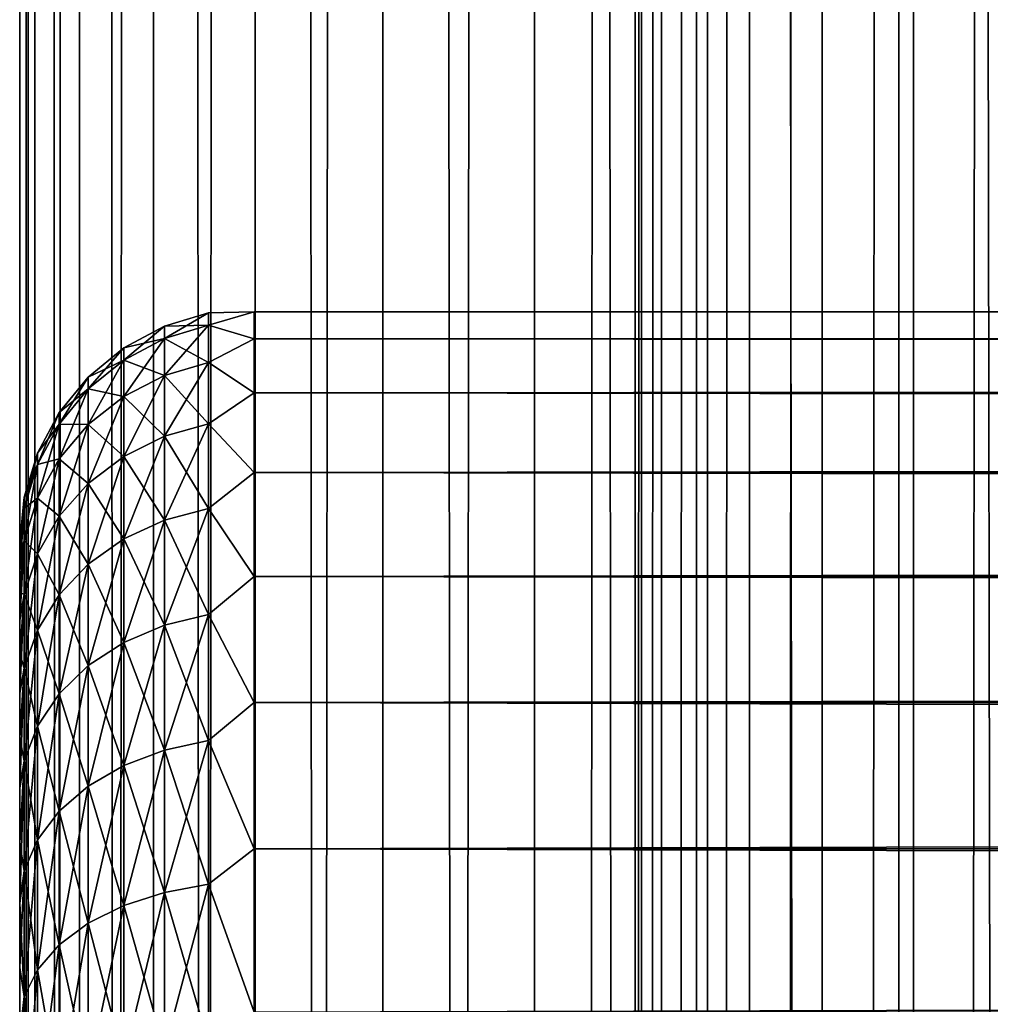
# Model space of a CAD drawing. Extents: x -265 to 265, y 0 to 1307.
# Tile 179 of 256: x -265 to -256.72, y 726.56 to 734.96. Entities that reach past the tile are written whole.
import ezdxf

# ---------------------------------------------------------------- set-up
doc = ezdxf.new("R2010")
doc.units = 0
doc.header["$LTSCALE"] = 81.481481
for name, color, linetype in [('34', 7, 'CONTINUOUS'), ('35', 7, 'CONTINUOUS'), ('37', 7, 'CONTINUOUS'), ('83', 7, 'CONTINUOUS'), ('84', 7, 'CONTINUOUS')]:
    doc.layers.add(name, color=color, linetype=linetype)

msp = doc.modelspace()

# ---------------------------------------------------------------- linework, layer by layer
at = {"layer": '34', "color": 7, "linetype": 'CONTINUOUS'}
for points in [[(-265, 730.5, 27.5), (-265, 730.4732, 26.7509), (-265, 730.4732, 28.2491), (-265, 730.5, 27.5)], [(-265, 730.4732, 26.7509), (-265, 730.3931, 26.0057), (-265, 730.4732, 28.2491), (-265, 730.4732, 26.7509)], [(-265, 730.4732, 28.2491), (-265, 730.3931, 26.0057), (-265, 730.3931, 28.9943), (-265, 730.4732, 28.2491)], [(-265, 730.3931, 26.0057), (-265, 730.26, 25.2681), (-265, 730.3931, 28.9943), (-265, 730.3931, 26.0057)], [(-265, 730.3931, 28.9943), (-265, 730.26, 25.2681), (-265, 730.26, 29.7319), (-265, 730.3931, 28.9943)], [(-265, 730.26, 25.2681), (-265, 730.0747, 24.5418), (-265, 730.26, 29.7319), (-265, 730.26, 25.2681)], [(-265, 730.26, 29.7319), (-265, 730.0747, 24.5418), (-265, 730.0747, 30.4582), (-265, 730.26, 29.7319)], [(-265, 730.0747, 24.5418), (-265, 729.838, 23.8306), (-265, 730.0747, 30.4582), (-265, 730.0747, 24.5418)], [(-265, 730.0747, 30.4582), (-265, 729.838, 23.8306), (-265, 729.838, 31.1694), (-265, 730.0747, 30.4582)], [(-265, 729.838, 23.8306), (-265, 729.5511, 23.1381), (-265, 729.838, 31.1694), (-265, 729.838, 23.8306)], [(-265, 729.838, 31.1694), (-265, 729.5511, 23.1381), (-265, 729.5511, 31.8619), (-265, 729.838, 31.1694)], [(-265, 729.5511, 23.1381), (-265, 729.2156, 22.4679), (-265, 729.5511, 31.8619), (-265, 729.5511, 23.1381)], [(-265, 729.5511, 31.8619), (-265, 729.2156, 22.4679), (-265, 729.2156, 32.5321), (-265, 729.5511, 31.8619)], [(-265, 729.2156, 22.4679), (-265, 728.8332, 21.8233), (-265, 729.2156, 32.5321), (-265, 729.2156, 22.4679)], [(-265, 729.2156, 32.5321), (-265, 728.8332, 21.8233), (-265, 728.8332, 33.1767), (-265, 729.2156, 32.5321)], [(-265, 728.8332, 21.8233), (-265, 728.4057, 21.2076), (-265, 728.8332, 33.1767), (-265, 728.8332, 21.8233)], [(-265, 728.8332, 33.1767), (-265, 728.4057, 21.2076), (-265, 728.4057, 33.7924), (-265, 728.8332, 33.1767)], [(-265, 728.4057, 21.2076), (-265, 727.9354, 20.6239), (-265, 728.4057, 33.7924), (-265, 728.4057, 21.2076)], [(-265, 728.4057, 33.7924), (-265, 727.9354, 20.6239), (-265, 727.9354, 34.3761), (-265, 728.4057, 33.7924)], [(-265, 727.9354, 20.6239), (-265, 727.4246, 20.0754), (-265, 727.9354, 34.3761), (-265, 727.9354, 20.6239)], [(-265, 727.9354, 34.3761), (-265, 727.4246, 20.0754), (-265, 727.4246, 34.9246), (-265, 727.9354, 34.3761)], [(-265, 727.4246, 20.0754), (-265, 726.876, 19.5646), (-265, 727.4246, 34.9246), (-265, 727.4246, 20.0754)], [(-265, 727.4246, 34.9246), (-265, 726.876, 19.5646), (-265, 726.876, 35.4354), (-265, 727.4246, 34.9246)], [(-265, 726.876, 19.5646), (-265, 726.2924, 19.0943), (-265, 726.876, 35.4354), (-265, 726.876, 19.5646)], [(-265, 726.876, 35.4354), (-265, 726.2924, 19.0943), (-265, 726.2924, 35.9057), (-265, 726.876, 35.4354)]]:
    msp.add_3dface(points, dxfattribs=at)
at = {"layer": '35', "color": 7, "linetype": 'CONTINUOUS'}
for points in [[(-263, 732.4709, 28.353), (-263, 732.2386, 30.0432), (263, 732.4709, 28.353), (-263, 732.4709, 28.353)], [(263, 732.4709, 28.353), (-263, 732.2386, 30.0432), (263, 732.2386, 30.0432), (263, 732.4709, 28.353)], [(-263, 732.4709, 26.647), (-263, 732.4709, 28.353), (263, 732.4709, 26.647), (-263, 732.4709, 26.647)], [(263, 732.4709, 26.647), (-263, 732.4709, 28.353), (263, 732.4709, 28.353), (263, 732.4709, 26.647)], [(-263, 732.2386, 24.9568), (-263, 732.4709, 26.647), (263, 732.2386, 24.9568), (-263, 732.2386, 24.9568)], [(263, 732.2386, 24.9568), (-263, 732.4709, 26.647), (263, 732.4709, 26.647), (263, 732.2386, 24.9568)], [(-263, 732.2386, 30.0432), (-263, 731.7783, 31.686), (263, 732.2386, 30.0432), (-263, 732.2386, 30.0432)], [(263, 732.2386, 30.0432), (-263, 731.7783, 31.686), (263, 731.7783, 31.686), (263, 732.2386, 30.0432)], [(-263, 731.7783, 23.314), (-263, 732.2386, 24.9568), (263, 731.7783, 23.314), (-263, 731.7783, 23.314)], [(263, 731.7783, 23.314), (-263, 732.2386, 24.9568), (263, 732.2386, 24.9568), (263, 731.7783, 23.314)], [(-263, 731.7783, 31.686), (-263, 731.0986, 33.2508), (263, 731.7783, 31.686), (-263, 731.7783, 31.686)], [(263, 731.7783, 31.686), (-263, 731.0986, 33.2508), (263, 731.0986, 33.2508), (263, 731.7783, 31.686)], [(-263, 731.0986, 21.7492), (-263, 731.7783, 23.314), (263, 731.0986, 21.7492), (-263, 731.0986, 21.7492)], [(263, 731.0986, 21.7492), (-263, 731.7783, 23.314), (263, 731.7783, 23.314), (263, 731.0986, 21.7492)], [(-263, 731.0986, 33.2508), (-263, 730.2121, 34.7085), (263, 731.0986, 33.2508), (-263, 731.0986, 33.2508)], [(263, 731.0986, 33.2508), (-263, 730.2121, 34.7085), (263, 730.2121, 34.7085), (263, 731.0986, 33.2508)], [(-263, 730.2121, 20.2915), (-263, 731.0986, 21.7492), (263, 730.2121, 20.2915), (-263, 730.2121, 20.2915)], [(263, 730.2121, 20.2915), (-263, 731.0986, 21.7492), (263, 731.0986, 21.7492), (263, 730.2121, 20.2915)], [(-263, 730.2121, 34.7085), (-263, 729.1354, 36.0319), (263, 730.2121, 34.7085), (-263, 730.2121, 34.7085)], [(263, 730.2121, 34.7085), (-263, 729.1354, 36.0319), (263, 729.1354, 36.0319), (263, 730.2121, 34.7085)], [(-263, 729.1354, 18.9681), (-263, 730.2121, 20.2915), (263, 729.1354, 18.9681), (-263, 729.1354, 18.9681)], [(263, 729.1354, 18.9681), (-263, 730.2121, 20.2915), (263, 730.2121, 20.2915), (263, 729.1354, 18.9681)], [(-263, 729.1354, 36.0319), (-263, 727.8886, 37.1964), (263, 729.1354, 36.0319), (-263, 729.1354, 36.0319)], [(263, 729.1354, 36.0319), (-263, 727.8886, 37.1964), (263, 727.8886, 37.1964), (263, 729.1354, 36.0319)], [(-263, 727.8886, 17.8036), (-263, 729.1354, 18.9681), (263, 727.8886, 17.8036), (-263, 727.8886, 17.8036)], [(263, 727.8886, 17.8036), (-263, 729.1354, 18.9681), (263, 729.1354, 18.9681), (263, 727.8886, 17.8036)], [(-263, 727.8886, 37.1964), (-263, 726.4948, 38.1802), (263, 727.8886, 37.1964), (-263, 727.8886, 37.1964)], [(263, 727.8886, 37.1964), (-263, 726.4948, 38.1802), (263, 726.4948, 38.1802), (263, 727.8886, 37.1964)], [(-263, 726.4948, 16.8198), (-263, 727.8886, 17.8036), (263, 726.4948, 16.8198), (-263, 726.4948, 16.8198)], [(263, 726.4948, 16.8198), (-263, 727.8886, 17.8036), (263, 727.8886, 17.8036), (263, 726.4948, 16.8198)]]:
    msp.add_3dface(points, dxfattribs=at)
at = {"layer": '37', "color": 7, "linetype": 'CONTINUOUS'}
for points in [[(-263.7657, 732.3476, 27.5), (-263.7657, 732.242, 29.1117), (-263.3902, 732.4616, 27.5), (-263.7657, 732.3476, 27.5)], [(-263.3902, 732.355, 25.8734), (-263.7657, 732.3476, 27.5), (-263.3902, 732.4616, 27.5), (-263.3902, 732.355, 25.8734)], [(-263.3902, 732.4616, 27.5), (-263.7657, 732.242, 29.1117), (-263.3902, 732.355, 29.1266), (-263.3902, 732.4616, 27.5)], [(-263, 732.2386, 30.0432), (-263, 732.4709, 28.353), (-263.3902, 732.355, 29.1266), (-263, 732.2386, 30.0432)], [(-263, 732.4709, 28.353), (-263, 732.4709, 26.647), (-263.3902, 732.4616, 27.5), (-263, 732.4709, 28.353)], [(-263, 732.4709, 28.353), (-263.3902, 732.4616, 27.5), (-263.3902, 732.355, 29.1266), (-263, 732.4709, 28.353)], [(-263, 732.4709, 26.647), (-263, 732.2386, 24.9568), (-263.3902, 732.355, 25.8734), (-263, 732.4709, 26.647)], [(-263, 732.4709, 26.647), (-263.3902, 732.355, 25.8734), (-263.3902, 732.4616, 27.5), (-263, 732.4709, 26.647)], [(-264.1118, 732.1625, 27.5), (-264.1118, 732.0585, 29.0875), (-263.7657, 732.3476, 27.5), (-264.1118, 732.1625, 27.5)], [(-263.7657, 732.242, 25.8883), (-264.1118, 732.1625, 27.5), (-263.7657, 732.3476, 27.5), (-263.7657, 732.242, 25.8883)], [(-263.7657, 732.3476, 27.5), (-264.1118, 732.0585, 29.0875), (-263.7657, 732.242, 29.1117), (-263.7657, 732.3476, 27.5)], [(-263.7657, 732.242, 25.8883), (-263.7657, 732.3476, 27.5), (-263.3902, 732.355, 25.8734), (-263.7657, 732.242, 25.8883)], [(-263.3902, 732.037, 24.2747), (-263.7657, 732.242, 25.8883), (-263.3902, 732.355, 25.8734), (-263.3902, 732.037, 24.2747)], [(-263.7657, 732.242, 29.1117), (-263.7657, 731.9269, 30.6958), (-263.3902, 732.355, 29.1266), (-263.7657, 732.242, 29.1117)], [(-263.3902, 732.355, 29.1266), (-263.7657, 731.9269, 30.6958), (-263.3902, 732.037, 30.7253), (-263.3902, 732.355, 29.1266)], [(-263, 732.2386, 30.0432), (-263.3902, 732.355, 29.1266), (-263.3902, 732.037, 30.7253), (-263, 732.2386, 30.0432)], [(-263, 732.2386, 24.9568), (-263.3902, 732.037, 24.2747), (-263.3902, 732.355, 25.8734), (-263, 732.2386, 24.9568)], [(-264.1118, 732.0585, 25.9125), (-264.1118, 732.1625, 27.5), (-263.7657, 732.242, 25.8883), (-264.1118, 732.0585, 25.9125)], [(-263.7657, 731.9269, 24.3042), (-264.1118, 732.0585, 25.9125), (-263.7657, 732.242, 25.8883), (-263.7657, 731.9269, 24.3042)], [(-264.1118, 732.0585, 29.0875), (-264.1118, 731.7481, 30.6479), (-263.7657, 732.242, 29.1117), (-264.1118, 732.0585, 29.0875)], [(-263.7657, 732.242, 29.1117), (-264.1118, 731.7481, 30.6479), (-263.7657, 731.9269, 30.6958), (-263.7657, 732.242, 29.1117)], [(-263.7657, 731.9269, 24.3042), (-263.7657, 732.242, 25.8883), (-263.3902, 732.037, 24.2747), (-263.7657, 731.9269, 24.3042)], [(-263, 731.7783, 31.686), (-263, 732.2386, 30.0432), (-263.3902, 732.037, 30.7253), (-263, 731.7783, 31.686)], [(-263, 732.2386, 24.9568), (-263, 731.7783, 23.314), (-263.3902, 732.037, 24.2747), (-263, 732.2386, 24.9568)], [(-264.415, 731.9134, 27.5), (-264.415, 731.8115, 29.055), (-264.1118, 732.1625, 27.5), (-264.415, 731.9134, 27.5)], [(-264.1118, 732.0585, 25.9125), (-264.415, 731.9134, 27.5), (-264.1118, 732.1625, 27.5), (-264.1118, 732.0585, 25.9125)], [(-264.1118, 732.1625, 27.5), (-264.415, 731.8115, 29.055), (-264.1118, 732.0585, 29.0875), (-264.1118, 732.1625, 27.5)], [(-264.415, 731.8115, 25.945), (-264.415, 731.9134, 27.5), (-264.1118, 732.0585, 25.9125), (-264.415, 731.8115, 25.945)], [(-264.1118, 731.7481, 24.3521), (-264.415, 731.8115, 25.945), (-264.1118, 732.0585, 25.9125), (-264.1118, 731.7481, 24.3521)], [(-264.415, 731.8115, 29.055), (-264.415, 731.5074, 30.5834), (-264.1118, 732.0585, 29.0875), (-264.415, 731.8115, 29.055)], [(-264.1118, 732.0585, 29.0875), (-264.415, 731.5074, 30.5834), (-264.1118, 731.7481, 30.6479), (-264.1118, 732.0585, 29.0875)], [(-264.1118, 731.7481, 24.3521), (-264.1118, 732.0585, 25.9125), (-263.7657, 731.9269, 24.3042), (-264.1118, 731.7481, 24.3521)], [(-263.3902, 731.513, 22.7312), (-263.7657, 731.9269, 24.3042), (-263.3902, 732.037, 24.2747), (-263.3902, 731.513, 22.7312)], [(-263.7657, 731.9269, 30.6958), (-263.7657, 731.4077, 32.2252), (-263.3902, 732.037, 30.7253), (-263.7657, 731.9269, 30.6958)], [(-263.3902, 732.037, 30.7253), (-263.7657, 731.4077, 32.2252), (-263.3902, 731.513, 32.2688), (-263.3902, 732.037, 30.7253)], [(-263, 731.7783, 31.686), (-263.3902, 732.037, 30.7253), (-263.3902, 731.513, 32.2688), (-263, 731.7783, 31.686)], [(-263, 731.7783, 23.314), (-263.3902, 731.513, 22.7312), (-263.3902, 732.037, 24.2747), (-263, 731.7783, 23.314)], [(-264.6638, 731.6098, 27.5), (-264.6638, 731.5105, 29.0154), (-264.415, 731.9134, 27.5), (-264.6638, 731.6098, 27.5)], [(-264.415, 731.8115, 25.945), (-264.6638, 731.6098, 27.5), (-264.415, 731.9134, 27.5), (-264.415, 731.8115, 25.945)], [(-264.415, 731.9134, 27.5), (-264.6638, 731.5105, 29.0154), (-264.415, 731.8115, 29.055), (-264.415, 731.9134, 27.5)], [(-263.7657, 731.4077, 22.7748), (-264.1118, 731.7481, 24.3521), (-263.7657, 731.9269, 24.3042), (-263.7657, 731.4077, 22.7748)], [(-264.1118, 731.7481, 30.6479), (-264.1118, 731.2367, 32.1544), (-263.7657, 731.9269, 30.6958), (-264.1118, 731.7481, 30.6479)], [(-263.7657, 731.9269, 30.6958), (-264.1118, 731.2367, 32.1544), (-263.7657, 731.4077, 32.2252), (-263.7657, 731.9269, 30.6958)], [(-263.7657, 731.4077, 22.7748), (-263.7657, 731.9269, 24.3042), (-263.3902, 731.513, 22.7312), (-263.7657, 731.4077, 22.7748)], [(-264.6638, 731.5105, 25.9846), (-264.6638, 731.6098, 27.5), (-264.415, 731.8115, 25.945), (-264.6638, 731.5105, 25.9846)], [(-264.415, 731.5074, 24.4166), (-264.6638, 731.5105, 25.9846), (-264.415, 731.8115, 25.945), (-264.415, 731.5074, 24.4166)], [(-264.6638, 731.5105, 29.0154), (-264.6638, 731.2142, 30.5048), (-264.415, 731.8115, 29.055), (-264.6638, 731.5105, 29.0154)], [(-264.415, 731.8115, 29.055), (-264.6638, 731.2142, 30.5048), (-264.415, 731.5074, 30.5834), (-264.415, 731.8115, 29.055)], [(-264.415, 731.5074, 24.4166), (-264.415, 731.8115, 25.945), (-264.1118, 731.7481, 24.3521), (-264.415, 731.5074, 24.4166)], [(-264.1118, 731.2367, 22.8456), (-264.415, 731.5074, 24.4166), (-264.1118, 731.7481, 24.3521), (-264.1118, 731.2367, 22.8456)], [(-264.415, 731.5074, 30.5834), (-264.415, 731.0065, 32.0591), (-264.1118, 731.7481, 30.6479), (-264.415, 731.5074, 30.5834)], [(-264.1118, 731.7481, 30.6479), (-264.415, 731.0065, 32.0591), (-264.1118, 731.2367, 32.1544), (-264.1118, 731.7481, 30.6479)], [(-264.1118, 731.2367, 22.8456), (-264.1118, 731.7481, 24.3521), (-263.7657, 731.4077, 22.7748), (-264.1118, 731.2367, 22.8456)], [(-263, 731.0986, 33.2508), (-263, 731.7783, 31.686), (-263.3902, 731.513, 32.2688), (-263, 731.0986, 33.2508)], [(-263, 731.7783, 23.314), (-263, 731.0986, 21.7492), (-263.3902, 731.513, 22.7312), (-263, 731.7783, 23.314)], [(-264.8485, 731.2636, 27.5), (-264.8485, 731.1672, 28.9702), (-264.6638, 731.6098, 27.5), (-264.8485, 731.2636, 27.5)], [(-264.6638, 731.5105, 25.9846), (-264.8485, 731.2636, 27.5), (-264.6638, 731.6098, 27.5), (-264.6638, 731.5105, 25.9846)], [(-264.6638, 731.6098, 27.5), (-264.8485, 731.1672, 28.9702), (-264.6638, 731.5105, 29.0154), (-264.6638, 731.6098, 27.5)], [(-264.8485, 731.1672, 26.0298), (-264.8485, 731.2636, 27.5), (-264.6638, 731.5105, 25.9846), (-264.8485, 731.1672, 26.0298)], [(-264.6638, 731.2142, 24.4952), (-264.8485, 731.1672, 26.0298), (-264.6638, 731.5105, 25.9846), (-264.6638, 731.2142, 24.4952)], [(-264.8485, 731.1672, 28.9702), (-264.8485, 730.8798, 30.4152), (-264.6638, 731.5105, 29.0154), (-264.8485, 731.1672, 28.9702)], [(-264.6638, 731.5105, 29.0154), (-264.8485, 730.8798, 30.4152), (-264.6638, 731.2142, 30.5048), (-264.6638, 731.5105, 29.0154)], [(-264.6638, 731.2142, 24.4952), (-264.6638, 731.5105, 25.9846), (-264.415, 731.5074, 24.4166), (-264.6638, 731.2142, 24.4952)], [(-264.415, 731.0065, 22.9409), (-264.6638, 731.2142, 24.4952), (-264.415, 731.5074, 24.4166), (-264.415, 731.0065, 22.9409)], [(-264.6638, 731.2142, 30.5048), (-264.6638, 730.7261, 31.9429), (-264.415, 731.5074, 30.5834), (-264.6638, 731.2142, 30.5048)], [(-264.415, 731.5074, 30.5834), (-264.6638, 730.7261, 31.9429), (-264.415, 731.0065, 32.0591), (-264.415, 731.5074, 30.5834)], [(-264.415, 731.0065, 22.9409), (-264.415, 731.5074, 24.4166), (-264.1118, 731.2367, 22.8456), (-264.415, 731.0065, 22.9409)], [(-263.3902, 730.792, 21.2692), (-263.7657, 731.4077, 22.7748), (-263.3902, 731.513, 22.7312), (-263.3902, 730.792, 21.2692)], [(-263.7657, 731.4077, 32.2252), (-263.7657, 730.6933, 33.6738), (-263.3902, 731.513, 32.2688), (-263.7657, 731.4077, 32.2252)], [(-263.3902, 731.513, 32.2688), (-263.7657, 730.6933, 33.6738), (-263.3902, 730.792, 33.7308), (-263.3902, 731.513, 32.2688)], [(-263, 731.0986, 33.2508), (-263.3902, 731.513, 32.2688), (-263.3902, 730.792, 33.7308), (-263, 731.0986, 33.2508)], [(-263, 731.0986, 21.7492), (-263.3902, 730.792, 21.2692), (-263.3902, 731.513, 22.7312), (-263, 731.0986, 21.7492)], [(-263.7657, 730.6933, 21.3262), (-264.1118, 731.2367, 22.8456), (-263.7657, 731.4077, 22.7748), (-263.7657, 730.6933, 21.3262)], [(-264.1118, 731.2367, 32.1544), (-264.1118, 730.533, 33.5813), (-263.7657, 731.4077, 32.2252), (-264.1118, 731.2367, 32.1544)], [(-263.7657, 731.4077, 32.2252), (-264.1118, 730.533, 33.5813), (-263.7657, 730.6933, 33.6738), (-263.7657, 731.4077, 32.2252)], [(-263.7657, 730.6933, 21.3262), (-263.7657, 731.4077, 22.7748), (-263.3902, 730.792, 21.2692), (-263.7657, 730.6933, 21.3262)], [(-264.962, 730.8879, 27.5), (-264.962, 730.7947, 28.9212), (-264.8485, 731.2636, 27.5), (-264.962, 730.8879, 27.5)], [(-264.8485, 731.1672, 26.0298), (-264.962, 730.8879, 27.5), (-264.8485, 731.2636, 27.5), (-264.8485, 731.1672, 26.0298)], [(-264.8485, 731.2636, 27.5), (-264.962, 730.7947, 28.9212), (-264.8485, 731.1672, 28.9702), (-264.8485, 731.2636, 27.5)], [(-264.1118, 730.533, 21.4187), (-264.415, 731.0065, 22.9409), (-264.1118, 731.2367, 22.8456), (-264.1118, 730.533, 21.4187)], [(-264.415, 731.0065, 32.0591), (-264.415, 730.3173, 33.4567), (-264.1118, 731.2367, 32.1544), (-264.415, 731.0065, 32.0591)], [(-264.1118, 731.2367, 32.1544), (-264.415, 730.3173, 33.4567), (-264.1118, 730.533, 33.5813), (-264.1118, 731.2367, 32.1544)], [(-264.1118, 730.533, 21.4187), (-264.1118, 731.2367, 22.8456), (-263.7657, 730.6933, 21.3262), (-264.1118, 730.533, 21.4187)], [(-264.962, 730.7947, 26.0788), (-264.962, 730.8879, 27.5), (-264.8485, 731.1672, 26.0298), (-264.962, 730.7947, 26.0788)], [(-264.8485, 730.8798, 24.5848), (-264.962, 730.7947, 26.0788), (-264.8485, 731.1672, 26.0298), (-264.8485, 730.8798, 24.5848)], [(-264.962, 730.7947, 28.9212), (-264.962, 730.5169, 30.318), (-264.8485, 731.1672, 28.9702), (-264.962, 730.7947, 28.9212)], [(-264.8485, 731.1672, 28.9702), (-264.962, 730.5169, 30.318), (-264.8485, 730.8798, 30.4152), (-264.8485, 731.1672, 28.9702)], [(-264.8485, 730.8798, 24.5848), (-264.8485, 731.1672, 26.0298), (-264.6638, 731.2142, 24.4952), (-264.8485, 730.8798, 24.5848)], [(-264.6638, 730.7261, 23.0571), (-264.8485, 730.8798, 24.5848), (-264.6638, 731.2142, 24.4952), (-264.6638, 730.7261, 23.0571)], [(-264.8485, 730.8798, 30.4152), (-264.8485, 730.4062, 31.8104), (-264.6638, 731.2142, 30.5048), (-264.8485, 730.8798, 30.4152)], [(-264.6638, 731.2142, 30.5048), (-264.8485, 730.4062, 31.8104), (-264.6638, 730.7261, 31.9429), (-264.6638, 731.2142, 30.5048)], [(-264.6638, 730.7261, 23.0571), (-264.6638, 731.2142, 24.4952), (-264.415, 731.0065, 22.9409), (-264.6638, 730.7261, 23.0571)], [(-263, 730.2121, 34.7085), (-263, 731.0986, 33.2508), (-263.3902, 730.792, 33.7308), (-263, 730.2121, 34.7085)], [(-263, 731.0986, 21.7492), (-263, 730.2121, 20.2915), (-263.3902, 730.792, 21.2692), (-263, 731.0986, 21.7492)], [(-264.415, 730.3173, 21.5433), (-264.6638, 730.7261, 23.0571), (-264.415, 731.0065, 22.9409), (-264.415, 730.3173, 21.5433)], [(-264.6638, 730.7261, 31.9429), (-264.6638, 730.0544, 33.3049), (-264.415, 731.0065, 32.0591), (-264.6638, 730.7261, 31.9429)], [(-264.415, 731.0065, 32.0591), (-264.6638, 730.0544, 33.3049), (-264.415, 730.3173, 33.4567), (-264.415, 731.0065, 32.0591)], [(-264.415, 730.3173, 21.5433), (-264.415, 731.0065, 22.9409), (-264.1118, 730.533, 21.4187), (-264.415, 730.3173, 21.5433)], [(-265, 730.5, 27.5), (-265, 730.4732, 28.2491), (-264.962, 730.8879, 27.5), (-265, 730.5, 27.5)], [(-264.962, 730.7947, 26.0788), (-265, 730.5, 27.5), (-264.962, 730.8879, 27.5), (-264.962, 730.7947, 26.0788)], [(-264.962, 730.8879, 27.5), (-265, 730.4732, 28.2491), (-264.962, 730.7947, 28.9212), (-264.962, 730.8879, 27.5)], [(-264.962, 730.5169, 24.682), (-264.962, 730.7947, 26.0788), (-264.8485, 730.8798, 24.5848), (-264.962, 730.5169, 24.682)], [(-264.8485, 730.4062, 23.1896), (-264.962, 730.5169, 24.682), (-264.8485, 730.8798, 24.5848), (-264.8485, 730.4062, 23.1896)], [(-264.962, 730.5169, 30.318), (-264.962, 730.0591, 31.6666), (-264.8485, 730.8798, 30.4152), (-264.962, 730.5169, 30.318)], [(-264.8485, 730.8798, 30.4152), (-264.962, 730.0591, 31.6666), (-264.8485, 730.4062, 31.8104), (-264.8485, 730.8798, 30.4152)], [(-264.8485, 730.4062, 23.1896), (-264.8485, 730.8798, 24.5848), (-264.6638, 730.7261, 23.0571), (-264.8485, 730.4062, 23.1896)], [(-265, 730.3931, 26.0057), (-265, 730.4732, 26.7509), (-264.962, 730.7947, 26.0788), (-265, 730.3931, 26.0057)], [(-264.962, 730.5169, 24.682), (-265, 730.3931, 26.0057), (-264.962, 730.7947, 26.0788), (-264.962, 730.5169, 24.682)], [(-265, 730.4732, 26.7509), (-265, 730.5, 27.5), (-264.962, 730.7947, 26.0788), (-265, 730.4732, 26.7509)], [(-265, 730.4732, 28.2491), (-265, 730.3931, 28.9943), (-264.962, 730.7947, 28.9212), (-265, 730.4732, 28.2491)], [(-265, 730.3931, 28.9943), (-265, 730.26, 29.7319), (-264.962, 730.7947, 28.9212), (-265, 730.3931, 28.9943)], [(-264.962, 730.7947, 28.9212), (-265, 730.26, 29.7319), (-264.962, 730.5169, 30.318), (-264.962, 730.7947, 28.9212)], [(-264.6638, 730.0544, 21.6951), (-264.8485, 730.4062, 23.1896), (-264.6638, 730.7261, 23.0571), (-264.6638, 730.0544, 21.6951)], [(-264.8485, 730.4062, 31.8104), (-264.8485, 729.7545, 33.1318), (-264.6638, 730.7261, 31.9429), (-264.8485, 730.4062, 31.8104)], [(-264.6638, 730.7261, 31.9429), (-264.8485, 729.7545, 33.1318), (-264.6638, 730.0544, 33.3049), (-264.6638, 730.7261, 31.9429)], [(-264.6638, 730.0544, 21.6951), (-264.6638, 730.7261, 23.0571), (-264.415, 730.3173, 21.5433), (-264.6638, 730.0544, 21.6951)], [(-263.3902, 729.8864, 19.9139), (-263.7657, 730.6933, 21.3262), (-263.3902, 730.792, 21.2692), (-263.3902, 729.8864, 19.9139)], [(-263.7657, 730.6933, 33.6738), (-263.7657, 729.796, 35.0167), (-263.3902, 730.792, 33.7308), (-263.7657, 730.6933, 33.6738)], [(-263.3902, 730.792, 33.7308), (-263.7657, 729.796, 35.0167), (-263.3902, 729.8864, 35.0861), (-263.3902, 730.792, 33.7308)], [(-263, 730.2121, 34.7085), (-263.3902, 730.792, 33.7308), (-263.3902, 729.8864, 35.0861), (-263, 730.2121, 34.7085)], [(-263, 730.2121, 20.2915), (-263.3902, 729.8864, 19.9139), (-263.3902, 730.792, 21.2692), (-263, 730.2121, 20.2915)], [(-263.7657, 729.796, 19.9833), (-264.1118, 730.533, 21.4187), (-263.7657, 730.6933, 21.3262), (-263.7657, 729.796, 19.9833)], [(-264.1118, 730.533, 33.5813), (-264.1118, 729.6492, 34.9041), (-263.7657, 730.6933, 33.6738), (-264.1118, 730.533, 33.5813)], [(-263.7657, 730.6933, 33.6738), (-264.1118, 729.6492, 34.9041), (-263.7657, 729.796, 35.0167), (-263.7657, 730.6933, 33.6738)], [(-263.7657, 729.796, 19.9833), (-263.7657, 730.6933, 21.3262), (-263.3902, 729.8864, 19.9139), (-263.7657, 729.796, 19.9833)], [(-265, 730.0747, 24.5418), (-265, 730.26, 25.2681), (-264.962, 730.5169, 24.682), (-265, 730.0747, 24.5418)], [(-264.962, 730.0591, 23.3334), (-265, 730.0747, 24.5418), (-264.962, 730.5169, 24.682), (-264.962, 730.0591, 23.3334)], [(-265, 730.26, 25.2681), (-265, 730.3931, 26.0057), (-264.962, 730.5169, 24.682), (-265, 730.26, 25.2681)], [(-265, 730.26, 29.7319), (-265, 730.0747, 30.4582), (-264.962, 730.5169, 30.318), (-265, 730.26, 29.7319)], [(-265, 730.0747, 30.4582), (-265, 729.838, 31.1694), (-264.962, 730.5169, 30.318), (-265, 730.0747, 30.4582)], [(-264.962, 730.5169, 30.318), (-265, 729.838, 31.1694), (-264.962, 730.0591, 31.6666), (-264.962, 730.5169, 30.318)], [(-264.962, 730.0591, 23.3334), (-264.962, 730.5169, 24.682), (-264.8485, 730.4062, 23.1896), (-264.962, 730.0591, 23.3334)], [(-264.1118, 729.6492, 20.0959), (-264.415, 730.3173, 21.5433), (-264.1118, 730.533, 21.4187), (-264.1118, 729.6492, 20.0959)], [(-264.415, 730.3173, 33.4567), (-264.415, 729.4515, 34.7524), (-264.1118, 730.533, 33.5813), (-264.415, 730.3173, 33.4567)], [(-264.1118, 730.533, 33.5813), (-264.415, 729.4515, 34.7524), (-264.1118, 729.6492, 34.9041), (-264.1118, 730.533, 33.5813)], [(-264.1118, 729.6492, 20.0959), (-264.1118, 730.533, 21.4187), (-263.7657, 729.796, 19.9833), (-264.1118, 729.6492, 20.0959)], [(-264.8485, 729.7545, 21.8682), (-264.962, 730.0591, 23.3334), (-264.8485, 730.4062, 23.1896), (-264.8485, 729.7545, 21.8682)], [(-264.962, 730.0591, 31.6666), (-264.962, 729.4292, 32.9439), (-264.8485, 730.4062, 31.8104), (-264.962, 730.0591, 31.6666)], [(-264.8485, 730.4062, 31.8104), (-264.962, 729.4292, 32.9439), (-264.8485, 729.7545, 33.1318), (-264.8485, 730.4062, 31.8104)], [(-264.8485, 729.7545, 21.8682), (-264.8485, 730.4062, 23.1896), (-264.6638, 730.0544, 21.6951), (-264.8485, 729.7545, 21.8682)], [(-264.415, 729.4515, 20.2476), (-264.6638, 730.0544, 21.6951), (-264.415, 730.3173, 21.5433), (-264.415, 729.4515, 20.2476)], [(-264.6638, 730.0544, 33.3049), (-264.6638, 729.2107, 34.5676), (-264.415, 730.3173, 33.4567), (-264.6638, 730.0544, 33.3049)], [(-264.415, 730.3173, 33.4567), (-264.6638, 729.2107, 34.5676), (-264.415, 729.4515, 34.7524), (-264.415, 730.3173, 33.4567)], [(-264.415, 729.4515, 20.2476), (-264.415, 730.3173, 21.5433), (-264.1118, 729.6492, 20.0959), (-264.415, 729.4515, 20.2476)], [(-263, 729.1354, 36.0319), (-263, 730.2121, 34.7085), (-263.3902, 729.8864, 35.0861), (-263, 729.1354, 36.0319)], [(-263, 730.2121, 20.2915), (-263, 729.1354, 18.9681), (-263.3902, 729.8864, 19.9139), (-263, 730.2121, 20.2915)], [(-265, 729.838, 23.8306), (-265, 730.0747, 24.5418), (-264.962, 730.0591, 23.3334), (-265, 729.838, 23.8306)], [(-265, 729.5511, 23.1381), (-265, 729.838, 23.8306), (-264.962, 730.0591, 23.3334), (-265, 729.5511, 23.1381)], [(-264.962, 729.4292, 22.0561), (-265, 729.5511, 23.1381), (-264.962, 730.0591, 23.3334), (-264.962, 729.4292, 22.0561)], [(-265, 729.838, 31.1694), (-265, 729.5511, 31.8619), (-264.962, 730.0591, 31.6666), (-265, 729.838, 31.1694)], [(-265, 729.5511, 31.8619), (-265, 729.2156, 32.5321), (-264.962, 730.0591, 31.6666), (-265, 729.5511, 31.8619)], [(-264.962, 730.0591, 31.6666), (-265, 729.2156, 32.5321), (-264.962, 729.4292, 32.9439), (-264.962, 730.0591, 31.6666)], [(-264.962, 729.4292, 22.0561), (-264.962, 730.0591, 23.3334), (-264.8485, 729.7545, 21.8682), (-264.962, 729.4292, 22.0561)], [(-264.6638, 729.2107, 20.4324), (-264.8485, 729.7545, 21.8682), (-264.6638, 730.0544, 21.6951), (-264.6638, 729.2107, 20.4324)], [(-264.8485, 729.7545, 33.1318), (-264.8485, 728.936, 34.3568), (-264.6638, 730.0544, 33.3049), (-264.8485, 729.7545, 33.1318)], [(-264.6638, 730.0544, 33.3049), (-264.8485, 728.936, 34.3568), (-264.6638, 729.2107, 34.5676), (-264.6638, 730.0544, 33.3049)], [(-264.6638, 729.2107, 20.4324), (-264.6638, 730.0544, 21.6951), (-264.415, 729.4515, 20.2476), (-264.6638, 729.2107, 20.4324)], [(-263.3902, 728.8117, 18.6883), (-263.7657, 729.796, 19.9833), (-263.3902, 729.8864, 19.9139), (-263.3902, 728.8117, 18.6883)], [(-263.7657, 729.796, 35.0167), (-263.7657, 728.7311, 36.2311), (-263.3902, 729.8864, 35.0861), (-263.7657, 729.796, 35.0167)], [(-263.3902, 729.8864, 35.0861), (-263.7657, 728.7311, 36.2311), (-263.3902, 728.8117, 36.3117), (-263.3902, 729.8864, 35.0861)], [(-263, 729.1354, 36.0319), (-263.3902, 729.8864, 35.0861), (-263.3902, 728.8117, 36.3117), (-263, 729.1354, 36.0319)], [(-263, 729.1354, 18.9681), (-263.3902, 728.8117, 18.6883), (-263.3902, 729.8864, 19.9139), (-263, 729.1354, 18.9681)], [(-264.8485, 728.936, 20.6432), (-264.962, 729.4292, 22.0561), (-264.8485, 729.7545, 21.8682), (-264.8485, 728.936, 20.6432)], [(-264.962, 729.4292, 32.9439), (-264.962, 728.6379, 34.1281), (-264.8485, 729.7545, 33.1318), (-264.962, 729.4292, 32.9439)], [(-264.8485, 729.7545, 33.1318), (-264.962, 728.6379, 34.1281), (-264.8485, 728.936, 34.3568), (-264.8485, 729.7545, 33.1318)], [(-264.8485, 728.936, 20.6432), (-264.8485, 729.7545, 21.8682), (-264.6638, 729.2107, 20.4324), (-264.8485, 728.936, 20.6432)], [(-263.7657, 728.7311, 18.7689), (-264.1118, 729.6492, 20.0959), (-263.7657, 729.796, 19.9833), (-263.7657, 728.7311, 18.7689)], [(-264.1118, 729.6492, 34.9041), (-264.1118, 728.6002, 36.1002), (-263.7657, 729.796, 35.0167), (-264.1118, 729.6492, 34.9041)], [(-263.7657, 729.796, 35.0167), (-264.1118, 728.6002, 36.1002), (-263.7657, 728.7311, 36.2311), (-263.7657, 729.796, 35.0167)], [(-263.7657, 728.7311, 18.7689), (-263.7657, 729.796, 19.9833), (-263.3902, 728.8117, 18.6883), (-263.7657, 728.7311, 18.7689)], [(-264.1118, 728.6002, 18.8998), (-264.415, 729.4515, 20.2476), (-264.1118, 729.6492, 20.0959), (-264.1118, 728.6002, 18.8998)], [(-264.415, 729.4515, 34.7524), (-264.415, 728.424, 35.924), (-264.1118, 729.6492, 34.9041), (-264.415, 729.4515, 34.7524)], [(-264.1118, 729.6492, 34.9041), (-264.415, 728.424, 35.924), (-264.1118, 728.6002, 36.1002), (-264.1118, 729.6492, 34.9041)], [(-264.1118, 728.6002, 18.8998), (-264.1118, 729.6492, 20.0959), (-263.7657, 728.7311, 18.7689), (-264.1118, 728.6002, 18.8998)], [(-265, 729.2156, 22.4679), (-265, 729.5511, 23.1381), (-264.962, 729.4292, 22.0561), (-265, 729.2156, 22.4679)], [(-265, 728.8332, 21.8233), (-265, 729.2156, 22.4679), (-264.962, 729.4292, 22.0561), (-265, 728.8332, 21.8233)], [(-264.962, 728.6379, 20.8719), (-265, 728.8332, 21.8233), (-264.962, 729.4292, 22.0561), (-264.962, 728.6379, 20.8719)], [(-265, 729.2156, 32.5321), (-265, 728.8332, 33.1767), (-264.962, 729.4292, 32.9439), (-265, 729.2156, 32.5321)], [(-265, 728.8332, 33.1767), (-265, 728.4057, 33.7924), (-264.962, 729.4292, 32.9439), (-265, 728.8332, 33.1767)], [(-264.962, 729.4292, 32.9439), (-265, 728.4057, 33.7924), (-264.962, 728.6379, 34.1281), (-264.962, 729.4292, 32.9439)], [(-264.962, 728.6379, 20.8719), (-264.962, 729.4292, 22.0561), (-264.8485, 728.936, 20.6432), (-264.962, 728.6379, 20.8719)], [(-264.415, 728.424, 19.076), (-264.6638, 729.2107, 20.4324), (-264.415, 729.4515, 20.2476), (-264.415, 728.424, 19.076)], [(-264.6638, 729.2107, 34.5676), (-264.6638, 728.2094, 35.7094), (-264.415, 729.4515, 34.7524), (-264.6638, 729.2107, 34.5676)], [(-264.415, 729.4515, 34.7524), (-264.6638, 728.2094, 35.7094), (-264.415, 728.424, 35.924), (-264.415, 729.4515, 34.7524)], [(-264.415, 728.424, 19.076), (-264.415, 729.4515, 20.2476), (-264.1118, 728.6002, 18.8998), (-264.415, 728.424, 19.076)], [(-264.6638, 728.2094, 19.2906), (-264.8485, 728.936, 20.6432), (-264.6638, 729.2107, 20.4324), (-264.6638, 728.2094, 19.2906)], [(-264.8485, 728.936, 34.3568), (-264.8485, 727.9645, 35.4645), (-264.6638, 729.2107, 34.5676), (-264.8485, 728.936, 34.3568)], [(-264.6638, 729.2107, 34.5676), (-264.8485, 727.9645, 35.4645), (-264.6638, 728.2094, 35.7094), (-264.6638, 729.2107, 34.5676)], [(-264.6638, 728.2094, 19.2906), (-264.6638, 729.2107, 20.4324), (-264.415, 728.424, 19.076), (-264.6638, 728.2094, 19.2906)], [(-263, 727.8886, 37.1964), (-263, 729.1354, 36.0319), (-263.3902, 728.8117, 36.3117), (-263, 727.8886, 37.1964)], [(-263, 729.1354, 18.9681), (-263, 727.8886, 17.8036), (-263.3902, 728.8117, 18.6883), (-263, 729.1354, 18.9681)], [(-264.8485, 727.9645, 19.5355), (-264.962, 728.6379, 20.8719), (-264.8485, 728.936, 20.6432), (-264.8485, 727.9645, 19.5355)], [(-264.962, 728.6379, 34.1281), (-264.962, 727.6989, 35.1989), (-264.8485, 728.936, 34.3568), (-264.962, 728.6379, 34.1281)], [(-264.8485, 728.936, 34.3568), (-264.962, 727.6989, 35.1989), (-264.8485, 727.9645, 35.4645), (-264.8485, 728.936, 34.3568)], [(-264.8485, 727.9645, 19.5355), (-264.8485, 728.936, 20.6432), (-264.6638, 728.2094, 19.2906), (-264.8485, 727.9645, 19.5355)], [(-265, 728.4057, 21.2076), (-265, 728.8332, 21.8233), (-264.962, 728.6379, 20.8719), (-265, 728.4057, 21.2076)], [(-263.3902, 727.5861, 17.6136), (-263.7657, 728.7311, 18.7689), (-263.3902, 728.8117, 18.6883), (-263.3902, 727.5861, 17.6136)], [(-263.7657, 728.7311, 36.2311), (-263.7657, 727.5167, 37.296), (-263.3902, 728.8117, 36.3117), (-263.7657, 728.7311, 36.2311)], [(-263.3902, 728.8117, 36.3117), (-263.7657, 727.5167, 37.296), (-263.3902, 727.5861, 37.3864), (-263.3902, 728.8117, 36.3117)], [(-263, 727.8886, 37.1964), (-263.3902, 728.8117, 36.3117), (-263.3902, 727.5861, 37.3864), (-263, 727.8886, 37.1964)], [(-263, 727.8886, 17.8036), (-263.3902, 727.5861, 17.6136), (-263.3902, 728.8117, 18.6883), (-263, 727.8886, 17.8036)], [(-263.7657, 727.5167, 17.704), (-264.1118, 728.6002, 18.8998), (-263.7657, 728.7311, 18.7689), (-263.7657, 727.5167, 17.704)], [(-264.1118, 728.6002, 36.1002), (-264.1118, 727.4041, 37.1492), (-263.7657, 728.7311, 36.2311), (-264.1118, 728.6002, 36.1002)], [(-263.7657, 728.7311, 36.2311), (-264.1118, 727.4041, 37.1492), (-263.7657, 727.5167, 37.296), (-263.7657, 728.7311, 36.2311)], [(-263.7657, 727.5167, 17.704), (-263.7657, 728.7311, 18.7689), (-263.3902, 727.5861, 17.6136), (-263.7657, 727.5167, 17.704)], [(-265, 727.9354, 20.6239), (-265, 728.4057, 21.2076), (-264.962, 728.6379, 20.8719), (-265, 727.9354, 20.6239)], [(-264.962, 727.6989, 19.8011), (-265, 727.9354, 20.6239), (-264.962, 728.6379, 20.8719), (-264.962, 727.6989, 19.8011)], [(-265, 728.4057, 33.7924), (-265, 727.9354, 34.3761), (-264.962, 728.6379, 34.1281), (-265, 728.4057, 33.7924)], [(-265, 727.9354, 34.3761), (-265, 727.4246, 34.9246), (-264.962, 728.6379, 34.1281), (-265, 727.9354, 34.3761)], [(-264.962, 728.6379, 34.1281), (-265, 727.4246, 34.9246), (-264.962, 727.6989, 35.1989), (-264.962, 728.6379, 34.1281)], [(-264.962, 727.6989, 19.8011), (-264.962, 728.6379, 20.8719), (-264.8485, 727.9645, 19.5355), (-264.962, 727.6989, 19.8011)], [(-264.1118, 727.4041, 17.8508), (-264.415, 728.424, 19.076), (-264.1118, 728.6002, 18.8998), (-264.1118, 727.4041, 17.8508)], [(-264.415, 728.424, 35.924), (-264.415, 727.2524, 36.9515), (-264.1118, 728.6002, 36.1002), (-264.415, 728.424, 35.924)], [(-264.1118, 728.6002, 36.1002), (-264.415, 727.2524, 36.9515), (-264.1118, 727.4041, 37.1492), (-264.1118, 728.6002, 36.1002)], [(-264.1118, 727.4041, 17.8508), (-264.1118, 728.6002, 18.8998), (-263.7657, 727.5167, 17.704), (-264.1118, 727.4041, 17.8508)], [(-264.415, 727.2524, 18.0485), (-264.6638, 728.2094, 19.2906), (-264.415, 728.424, 19.076), (-264.415, 727.2524, 18.0485)], [(-264.6638, 728.2094, 35.7094), (-264.6638, 727.0676, 36.7107), (-264.415, 728.424, 35.924), (-264.6638, 728.2094, 35.7094)], [(-264.415, 728.424, 35.924), (-264.6638, 727.0676, 36.7107), (-264.415, 727.2524, 36.9515), (-264.415, 728.424, 35.924)], [(-264.415, 727.2524, 18.0485), (-264.415, 728.424, 19.076), (-264.1118, 727.4041, 17.8508), (-264.415, 727.2524, 18.0485)], [(-264.6638, 727.0676, 18.2893), (-264.8485, 727.9645, 19.5355), (-264.6638, 728.2094, 19.2906), (-264.6638, 727.0676, 18.2893)], [(-264.8485, 727.9645, 35.4645), (-264.8485, 726.8568, 36.436), (-264.6638, 728.2094, 35.7094), (-264.8485, 727.9645, 35.4645)], [(-264.6638, 728.2094, 35.7094), (-264.8485, 726.8568, 36.436), (-264.6638, 727.0676, 36.7107), (-264.6638, 728.2094, 35.7094)], [(-264.6638, 727.0676, 18.2893), (-264.6638, 728.2094, 19.2906), (-264.415, 727.2524, 18.0485), (-264.6638, 727.0676, 18.2893)], [(-264.8485, 726.8568, 18.564), (-264.962, 727.6989, 19.8011), (-264.8485, 727.9645, 19.5355), (-264.8485, 726.8568, 18.564)], [(-264.962, 727.6989, 35.1989), (-264.962, 726.6281, 36.1379), (-264.8485, 727.9645, 35.4645), (-264.962, 727.6989, 35.1989)], [(-264.8485, 727.9645, 35.4645), (-264.962, 726.6281, 36.1379), (-264.8485, 726.8568, 36.436), (-264.8485, 727.9645, 35.4645)], [(-264.8485, 726.8568, 18.564), (-264.8485, 727.9645, 19.5355), (-264.6638, 727.0676, 18.2893), (-264.8485, 726.8568, 18.564)], [(-265, 727.4246, 20.0754), (-265, 727.9354, 20.6239), (-264.962, 727.6989, 19.8011), (-265, 727.4246, 20.0754)], [(-263, 726.4948, 38.1802), (-263, 727.8886, 37.1964), (-263.3902, 727.5861, 37.3864), (-263, 726.4948, 38.1802)], [(-263, 727.8886, 17.8036), (-263, 726.4948, 16.8198), (-263.3902, 727.5861, 17.6136), (-263, 727.8886, 17.8036)], [(-264.962, 726.6281, 18.8621), (-265, 727.4246, 20.0754), (-264.962, 727.6989, 19.8011), (-264.962, 726.6281, 18.8621)], [(-265, 727.4246, 34.9246), (-265, 726.876, 35.4354), (-264.962, 727.6989, 35.1989), (-265, 727.4246, 34.9246)], [(-264.962, 727.6989, 35.1989), (-265, 726.876, 35.4354), (-264.962, 726.6281, 36.1379), (-264.962, 727.6989, 35.1989)], [(-264.962, 726.6281, 18.8621), (-264.962, 727.6989, 19.8011), (-264.8485, 726.8568, 18.564), (-264.962, 726.6281, 18.8621)], [(-263.3902, 726.2308, 16.708), (-263.7657, 727.5167, 17.704), (-263.3902, 727.5861, 17.6136), (-263.3902, 726.2308, 16.708)], [(-263.7657, 727.5167, 37.296), (-263.7657, 726.1738, 38.1933), (-263.3902, 727.5861, 37.3864), (-263.7657, 727.5167, 37.296)], [(-263.3902, 727.5861, 37.3864), (-263.7657, 726.1738, 38.1933), (-263.3902, 726.2308, 38.292), (-263.3902, 727.5861, 37.3864)], [(-263, 726.4948, 38.1802), (-263.3902, 727.5861, 37.3864), (-263.3902, 726.2308, 38.292), (-263, 726.4948, 38.1802)], [(-263, 726.4948, 16.8198), (-263.3902, 726.2308, 16.708), (-263.3902, 727.5861, 17.6136), (-263, 726.4948, 16.8198)], [(-263.7657, 726.1738, 16.8067), (-264.1118, 727.4041, 17.8508), (-263.7657, 727.5167, 17.704), (-263.7657, 726.1738, 16.8067)], [(-264.1118, 727.4041, 37.1492), (-264.1118, 726.0813, 38.033), (-263.7657, 727.5167, 37.296), (-264.1118, 727.4041, 37.1492)], [(-263.7657, 727.5167, 37.296), (-264.1118, 726.0813, 38.033), (-263.7657, 726.1738, 38.1933), (-263.7657, 727.5167, 37.296)], [(-263.7657, 726.1738, 16.8067), (-263.7657, 727.5167, 17.704), (-263.3902, 726.2308, 16.708), (-263.7657, 726.1738, 16.8067)], [(-265, 726.876, 19.5646), (-265, 727.4246, 20.0754), (-264.962, 726.6281, 18.8621), (-265, 726.876, 19.5646)], [(-264.1118, 726.0813, 16.967), (-264.415, 727.2524, 18.0485), (-264.1118, 727.4041, 17.8508), (-264.1118, 726.0813, 16.967)], [(-264.415, 727.2524, 36.9515), (-264.415, 725.9567, 37.8173), (-264.1118, 727.4041, 37.1492), (-264.415, 727.2524, 36.9515)], [(-264.1118, 727.4041, 37.1492), (-264.415, 725.9567, 37.8173), (-264.1118, 726.0813, 38.033), (-264.1118, 727.4041, 37.1492)], [(-264.1118, 726.0813, 16.967), (-264.1118, 727.4041, 17.8508), (-263.7657, 726.1738, 16.8067), (-264.1118, 726.0813, 16.967)], [(-264.415, 725.9567, 17.1827), (-264.6638, 727.0676, 18.2893), (-264.415, 727.2524, 18.0485), (-264.415, 725.9567, 17.1827)], [(-264.6638, 727.0676, 36.7107), (-264.6638, 725.8049, 37.5544), (-264.415, 727.2524, 36.9515), (-264.6638, 727.0676, 36.7107)], [(-264.415, 727.2524, 36.9515), (-264.6638, 725.8049, 37.5544), (-264.415, 725.9567, 37.8173), (-264.415, 727.2524, 36.9515)], [(-264.415, 725.9567, 17.1827), (-264.415, 727.2524, 18.0485), (-264.1118, 726.0813, 16.967), (-264.415, 725.9567, 17.1827)], [(-264.6638, 725.8049, 17.4456), (-264.8485, 726.8568, 18.564), (-264.6638, 727.0676, 18.2893), (-264.6638, 725.8049, 17.4456)], [(-264.8485, 726.8568, 36.436), (-264.8485, 725.6318, 37.2545), (-264.6638, 727.0676, 36.7107), (-264.8485, 726.8568, 36.436)], [(-264.6638, 727.0676, 36.7107), (-264.8485, 725.6318, 37.2545), (-264.6638, 725.8049, 37.5544), (-264.6638, 727.0676, 36.7107)], [(-264.6638, 725.8049, 17.4456), (-264.6638, 727.0676, 18.2893), (-264.415, 725.9567, 17.1827), (-264.6638, 725.8049, 17.4456)], [(-265, 726.2924, 19.0943), (-265, 726.876, 19.5646), (-264.962, 726.6281, 18.8621), (-265, 726.2924, 19.0943)], [(-265, 726.876, 35.4354), (-265, 726.2924, 35.9057), (-264.962, 726.6281, 36.1379), (-265, 726.876, 35.4354)], [(-264.8485, 725.6318, 17.7455), (-264.962, 726.6281, 18.8621), (-264.8485, 726.8568, 18.564), (-264.8485, 725.6318, 17.7455)], [(-264.962, 726.6281, 36.1379), (-264.962, 725.4439, 36.9292), (-264.8485, 726.8568, 36.436), (-264.962, 726.6281, 36.1379)], [(-264.8485, 726.8568, 36.436), (-264.962, 725.4439, 36.9292), (-264.8485, 725.6318, 37.2545), (-264.8485, 726.8568, 36.436)], [(-264.8485, 725.6318, 17.7455), (-264.8485, 726.8568, 18.564), (-264.6638, 725.8049, 17.4456), (-264.8485, 725.6318, 17.7455)], [(-264.962, 725.4439, 18.0708), (-265, 726.2924, 19.0943), (-264.962, 726.6281, 18.8621), (-264.962, 725.4439, 18.0708)], [(-265, 726.2924, 35.9057), (-265, 725.6767, 36.3332), (-264.962, 726.6281, 36.1379), (-265, 726.2924, 35.9057)], [(-264.962, 726.6281, 36.1379), (-265, 725.6767, 36.3332), (-264.962, 725.4439, 36.9292), (-264.962, 726.6281, 36.1379)], [(-264.962, 725.4439, 18.0708), (-264.962, 726.6281, 18.8621), (-264.8485, 725.6318, 17.7455), (-264.962, 725.4439, 18.0708)]]:
    msp.add_3dface(points, dxfattribs=at)
at = {"layer": '83', "color": 7, "linetype": 'CONTINUOUS'}
for points in [[(-265, 1), (-264.8717, 1, 1.9579), (-265, 1299), (-265, 1)], [(-265, 1299), (-264.8717, 1, 1.9579), (-264.8717, 1299, 1.9579), (-265, 1299)], [(-264.8717, 1, 1.9579), (-264.4889, 1, 3.8823), (-264.8717, 1299, 1.9579), (-264.8717, 1, 1.9579)], [(-264.8717, 1299, 1.9579), (-264.4889, 1, 3.8823), (-264.4889, 1299, 3.8823), (-264.8717, 1299, 1.9579)], [(-264.4889, 1, 3.8823), (-263.8582, 1, 5.7403), (-264.4889, 1299, 3.8823), (-264.4889, 1, 3.8823)], [(-264.4889, 1299, 3.8823), (-263.8582, 1, 5.7403), (-263.8582, 1299, 5.7403), (-264.4889, 1299, 3.8823)], [(-263.8582, 1, 5.7403), (-262.9904, 1, 7.5), (-263.8582, 1299, 5.7403), (-263.8582, 1, 5.7403)], [(-263.8582, 1299, 5.7403), (-262.9904, 1, 7.5), (-262.9904, 1299, 7.5), (-263.8582, 1299, 5.7403)], [(-262.9904, 1, 7.5), (-261.9003, 1, 9.1314), (-262.9904, 1299, 7.5), (-262.9904, 1, 7.5)], [(-262.9904, 1299, 7.5), (-261.9003, 1, 9.1314), (-261.9003, 1299, 9.1314), (-262.9904, 1299, 7.5)], [(-261.9003, 1, 9.1314), (-260.6066, 1, 10.6066), (-261.9003, 1299, 9.1314), (-261.9003, 1, 9.1314)], [(-261.9003, 1299, 9.1314), (-260.6066, 1, 10.6066), (-260.6066, 1299, 10.6066), (-261.9003, 1299, 9.1314)], [(-260.6066, 1, 10.6066), (-259.1314, 1, 11.9003), (-260.6066, 1299, 10.6066), (-260.6066, 1, 10.6066)], [(-260.6066, 1299, 10.6066), (-259.1314, 1, 11.9003), (-259.1314, 1299, 11.9003), (-260.6066, 1299, 10.6066)], [(-259.1314, 1, 11.9003), (-257.5, 1, 12.9904), (-259.1314, 1299, 11.9003), (-259.1314, 1, 11.9003)], [(-259.1314, 1299, 11.9003), (-257.5, 1, 12.9904), (-257.5, 1299, 12.9904), (-259.1314, 1299, 11.9003)], [(-257.5, 1, 12.9904), (-255.7403, 1, 13.8582), (-257.5, 1299, 12.9904), (-257.5, 1, 12.9904)], [(-257.5, 1299, 12.9904), (-255.7403, 1, 13.8582), (-255.7403, 1299, 13.8582), (-257.5, 1299, 12.9904)]]:
    msp.add_3dface(points, dxfattribs=at)
at = {"layer": '84', "color": 7, "linetype": 'CONTINUOUS'}
for points in [[(-265, 1), (-265, 1299), (-264.8717, 1299, -1.9579), (-265, 1)], [(-264.8717, 1, -1.9579), (-265, 1), (-264.8717, 1299, -1.9579), (-264.8717, 1, -1.9579)], [(-264.4889, 1, -3.8823), (-264.8717, 1, -1.9579), (-264.4889, 1299, -3.8823), (-264.4889, 1, -3.8823)], [(-264.4889, 1299, -3.8823), (-264.8717, 1, -1.9579), (-264.8717, 1299, -1.9579), (-264.4889, 1299, -3.8823)], [(-263.8582, 1, -5.7403), (-264.4889, 1, -3.8823), (-263.8582, 1299, -5.7403), (-263.8582, 1, -5.7403)], [(-263.8582, 1299, -5.7403), (-264.4889, 1, -3.8823), (-264.4889, 1299, -3.8823), (-263.8582, 1299, -5.7403)], [(-262.9904, 1, -7.5), (-263.8582, 1, -5.7403), (-262.9904, 1299, -7.5), (-262.9904, 1, -7.5)], [(-262.9904, 1299, -7.5), (-263.8582, 1, -5.7403), (-263.8582, 1299, -5.7403), (-262.9904, 1299, -7.5)], [(-261.9003, 1, -9.1314), (-262.9904, 1, -7.5), (-261.9003, 1299, -9.1314), (-261.9003, 1, -9.1314)], [(-261.9003, 1299, -9.1314), (-262.9904, 1, -7.5), (-262.9904, 1299, -7.5), (-261.9003, 1299, -9.1314)], [(-260.6066, 1, -10.6066), (-261.9003, 1, -9.1314), (-260.6066, 1299, -10.6066), (-260.6066, 1, -10.6066)], [(-260.6066, 1299, -10.6066), (-261.9003, 1, -9.1314), (-261.9003, 1299, -9.1314), (-260.6066, 1299, -10.6066)], [(-260.6066, 1, -10.6066), (-260.6066, 1299, -10.6066), (-259.75, 1280, -11.399), (-260.6066, 1, -10.6066)], [(-260.6066, 1, -10.6066), (-259.75, 1280, -11.399), (-259.75, 20, -11.399), (-260.6066, 1, -10.6066)], [(-259.75, 1280, -11.399), (-259.6951, 1278.9667, -11.4457), (-259.75, 20, -11.399), (-259.75, 1280, -11.399)], [(-259.75, 20, -11.399), (-259.6951, 1278.9667, -11.4457), (-259.6951, 21.0332, -11.4457), (-259.75, 20, -11.399)], [(-259.6951, 1278.9667, -11.4457), (-259.525, 1277.9175, -11.5877), (-259.6951, 21.0332, -11.4457), (-259.6951, 1278.9667, -11.4457)], [(-259.6951, 21.0332, -11.4457), (-259.525, 1277.9175, -11.5877), (-259.525, 22.0825, -11.5877), (-259.6951, 21.0332, -11.4457)], [(-259.525, 1277.9175, -11.5877), (-259.2244, 1276.8419, -11.8284), (-259.525, 22.0825, -11.5877), (-259.525, 1277.9175, -11.5877)], [(-259.525, 22.0825, -11.5877), (-259.2244, 1276.8419, -11.8284), (-259.2244, 23.158, -11.8284), (-259.525, 22.0825, -11.5877)], [(-259.2244, 1276.8419, -11.8284), (-258.7723, 1275.7445, -12.1674), (-259.2244, 23.158, -11.8284), (-259.2244, 1276.8419, -11.8284)], [(-259.2244, 23.158, -11.8284), (-258.7723, 1275.7445, -12.1674), (-258.7723, 24.2554, -12.1674), (-259.2244, 23.158, -11.8284)], [(-258.7723, 1275.7445, -12.1674), (-258.1533, 1274.6533, -12.5906), (-258.7723, 24.2554, -12.1674), (-258.7723, 1275.7445, -12.1674)], [(-258.7723, 24.2554, -12.1674), (-258.1533, 1274.6533, -12.5906), (-258.1533, 25.3466, -12.5906), (-258.7723, 24.2554, -12.1674)], [(-258.1533, 1274.6533, -12.5906), (-257.3737, 1273.621, -13.0625), (-258.1533, 25.3466, -12.5906), (-258.1533, 1274.6533, -12.5906)], [(-258.1533, 25.3466, -12.5906), (-257.3737, 1273.621, -13.0625), (-257.3737, 26.379, -13.0625), (-258.1533, 25.3466, -12.5906)], [(-257.3737, 1273.621, -13.0625), (-256.4613, 1272.6984, -13.537), (-257.3737, 26.379, -13.0625), (-257.3737, 1273.621, -13.0625)], [(-257.3737, 26.379, -13.0625), (-256.4613, 1272.6984, -13.537), (-256.4613, 27.3016, -13.537), (-257.3737, 26.379, -13.0625)]]:
    msp.add_3dface(points, dxfattribs=at)

doc.saveas('drawing.dxf')
